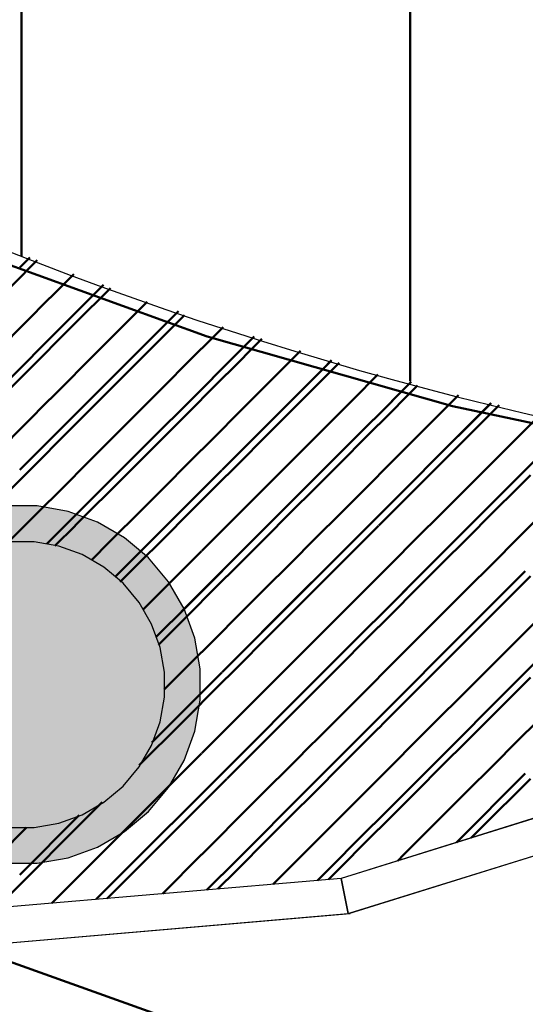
# Model space of a CAD drawing. Header units: metres. Extents: x -1 to 430, y -6 to 31.
# Tile 60 of 169: x 410.744 to 411.451, y 20.693 to 22.069. Entities that reach past the tile are written whole.
import ezdxf

# ---------------------------------------------------------------- set-up
doc = ezdxf.new("R2010")
doc.units = ezdxf.units.M
doc.linetypes.add('CONTINUA', pattern=[0])
doc.linetypes.add('VERDECKT', pattern=[9.525, 6.35, -3.175])
for name, color, linetype, lineweight in [('3D P1 MURS EXISTENTS', 7, 'CONTINUA', 25), ('3D P1 PILAR', 7, 'CONTINUA', 25), ('3D P2 MURS', 7, 'CONTINUA', 25), ('3D P2 PILAR', 7, 'CONTINUA', 25), ('3D P3 MURS', 7, 'CONTINUA', 25), ('3D P3 PILAR', 7, 'CONTINUA', 25), ('3D P4 MURS', 7, 'CONTINUA', 25), ('3D P4 PILAR', 7, 'CONTINUA', 25), ('3D P5 MURS', 7, 'CONTINUA', 25), ('3D P5 PILAR', 7, 'CONTINUA', 25), ('3D PA PILARS', 7, 'CONTINUA', 25), ('P1 ESCALES 2D', 7, 'CONTINUA', 25), ('P1 MOBLES', 7, 'CONTINUA', 25), ('P2 ESCALES 2D', 7, 'CONTINUA', 25), ('P2 MOBLES 2D', 7, 'CONTINUA', 25), ('P3 ESCALES 2D', 7, 'CONTINUA', 25), ('P3 MOBLES', 7, 'CONTINUA', 25), ('P4 ESCALES 2D', 7, 'CONTINUA', 25), ('P4 MOBLES', 7, 'CONTINUA', 25), ('P5 ESCALA 2D', 7, 'CONTINUA', 25), ('P5 MOBLES', 7, 'CONTINUA', 25), ('PA MOBLES', 7, 'CONTINUA', 25)]:
    doc.layers.add(name, color=color, linetype=linetype, lineweight=lineweight)

# ---------------------------------------------------------------- blocks, each defined once
blk = doc.blocks.new('_CLOSEDFILLED')
at = {"color": 0, "linetype": 'ByBlock', "lineweight": -2}
blk.add_solid([(-1, -0.2), (0, 0), (-1, 0.2)], dxfattribs=at)
blk = doc.blocks.new('TRAMA_0')
at = {"layer": 'P1 MOBLES', "color": 202, "linetype": 'CONTINUA', "lineweight": 50, "transparency": 33554687}
for p, q in [((410.7443, 21.7225), (410.7584, 21.7365)), ((410.815, 21.6518), (410.8609, 21.6976)), ((410.6736, 21.5103), (410.8149, 21.6516)), ((410.8857, 21.581), (410.964, 21.6593)), ((410.9565, 21.5103), (411.0721, 21.626)), ((411.1686, 21.581), (411.1803, 21.5928)), ((410.7443, 21.4396), (410.8856, 21.5809)), ((411.0272, 21.4396), (411.1685, 21.5809)), ((411.2393, 21.5103), (411.2892, 21.5602)), ((411.31, 21.4396), (411.4034, 21.533)), ((410.815, 21.3689), (410.9563, 21.5102)), ((411.0979, 21.3689), (411.2392, 21.5102)), ((411.3807, 21.3689), (411.5176, 21.5058)), ((410.8857, 21.2982), (411.027, 21.4395)), ((411.1686, 21.2982), (411.3099, 21.4395)), ((410.7824, 21.3362), (410.8149, 21.3688)), ((410.8779, 21.2903), (410.8856, 21.2981)), ((411.31, 21.1568), (411.4513, 21.2981)), ((410.9353, 21.2064), (410.9563, 21.2273)), ((411.0979, 21.0861), (411.2392, 21.2273)), ((411.3807, 21.0861), (411.522, 21.2273)), ((410.9292, 21.0588), (411.027, 21.1566)), ((411.1686, 21.0154), (411.3099, 21.1566)), ((410.9565, 20.9446), (411.0977, 21.0859)), ((411.2393, 20.9446), (411.3806, 21.0859)), ((411.0272, 20.8739), (411.1685, 21.0152)), ((411.3552, 20.9191), (411.4513, 21.0152)), ((410.7443, 20.8739), (410.8276, 20.9572)), ((410.8513, 20.8395), (410.9563, 20.9445)), ((411.1606, 20.866), (411.2392, 20.9445)), ((411.006, 20.8527), (411.027, 20.8738))]:
    blk.add_line(p, q, dxfattribs=at)
for points in [[(410.9565, 21.2275), (410.984, 21.2551), (410.984, 21.2551), (411.0977, 21.3688)], [(411.2393, 21.2275), (411.3317, 21.3198), (411.3317, 21.3198), (411.3806, 21.3688)], [(411.0272, 21.1568), (411.1578, 21.2875), (411.1578, 21.2875), (411.1685, 21.2981)]]:
    blk.add_lwpolyline(points, dxfattribs=at)
blk = doc.blocks.new('TRAMA_1')
at = {"layer": 'P2 MOBLES 2D', "color": 202, "linetype": 'CONTINUA', "lineweight": 50, "transparency": 33554687}
for p, q in [((410.7443, 21.7225), (410.7564, 21.7346)), ((410.815, 21.6518), (410.8614, 21.6981)), ((410.8857, 21.581), (410.9663, 21.6616)), ((410.6736, 21.5103), (410.8149, 21.6516)), ((410.9565, 21.5103), (411.0713, 21.6251)), ((411.1686, 21.581), (411.1801, 21.5926)), ((410.7443, 21.4396), (410.8856, 21.5809)), ((411.0272, 21.4396), (411.1685, 21.5809)), ((411.2393, 21.5103), (411.2916, 21.5627)), ((411.31, 21.4396), (411.4032, 21.5328)), ((410.815, 21.3689), (410.9563, 21.5102)), ((411.0979, 21.3689), (411.2392, 21.5102)), ((411.3807, 21.3689), (411.5168, 21.505)), ((410.8857, 21.2982), (411.027, 21.4395)), ((411.1686, 21.2982), (411.3099, 21.4395)), ((410.7824, 21.3362), (410.8149, 21.3688)), ((410.8779, 21.2903), (410.8856, 21.2981)), ((411.31, 21.1568), (411.4513, 21.2981)), ((410.9353, 21.2064), (410.9563, 21.2273)), ((411.0979, 21.0861), (411.2392, 21.2273)), ((411.3807, 21.0861), (411.522, 21.2273)), ((410.9292, 21.0588), (411.027, 21.1566)), ((411.1686, 21.0154), (411.3099, 21.1566)), ((410.9565, 20.9446), (411.0977, 21.0859)), ((411.2393, 20.9446), (411.3806, 21.0859)), ((411.0272, 20.8739), (411.1685, 21.0152)), ((411.3552, 20.9191), (411.4513, 21.0152)), ((410.7443, 20.8739), (410.8276, 20.9572)), ((410.8513, 20.8395), (410.9563, 20.9445)), ((411.1606, 20.866), (411.2392, 20.9445)), ((411.006, 20.8527), (411.027, 20.8738))]:
    blk.add_line(p, q, dxfattribs=at)
for points in [[(410.9565, 21.2275), (410.9578, 21.2288), (410.9578, 21.2288), (411.0977, 21.3688)], [(411.2393, 21.2275), (411.3192, 21.3074), (411.3192, 21.3074), (411.3806, 21.3688)], [(411.0272, 21.1568), (411.1385, 21.2681), (411.1385, 21.2681), (411.1685, 21.2981)]]:
    blk.add_lwpolyline(points, dxfattribs=at)
blk = doc.blocks.new('TRAMA_2')
at = {"layer": 'P3 MOBLES', "color": 202, "linetype": 'CONTINUA', "lineweight": 50, "transparency": 33554687}
for p, q in [((410.7443, 21.7225), (410.7564, 21.7346)), ((410.815, 21.6518), (410.8614, 21.6981)), ((410.8857, 21.581), (410.9663, 21.6616)), ((410.6736, 21.5103), (410.8149, 21.6516)), ((410.9565, 21.5103), (411.0713, 21.6251)), ((411.1686, 21.581), (411.1801, 21.5926)), ((410.7443, 21.4396), (410.8856, 21.5809)), ((411.0272, 21.4396), (411.1685, 21.5809)), ((411.2393, 21.5103), (411.2916, 21.5627)), ((411.31, 21.4396), (411.4032, 21.5328)), ((410.815, 21.3689), (410.9563, 21.5102)), ((411.0979, 21.3689), (411.2392, 21.5102)), ((411.3807, 21.3689), (411.5168, 21.505)), ((410.8857, 21.2982), (411.027, 21.4395)), ((411.1686, 21.2982), (411.3099, 21.4395)), ((410.7824, 21.3362), (410.8149, 21.3688)), ((410.8779, 21.2903), (410.8856, 21.2981)), ((411.31, 21.1568), (411.4513, 21.2981)), ((410.9353, 21.2064), (410.9563, 21.2273)), ((411.0979, 21.0861), (411.2392, 21.2273)), ((411.3807, 21.0861), (411.522, 21.2273)), ((410.9292, 21.0588), (411.027, 21.1566)), ((411.1686, 21.0154), (411.3099, 21.1566)), ((410.9565, 20.9446), (411.0977, 21.0859)), ((411.2393, 20.9446), (411.3806, 21.0859)), ((411.0272, 20.8739), (411.1685, 21.0152)), ((411.3552, 20.9191), (411.4513, 21.0152)), ((410.7443, 20.8739), (410.8276, 20.9572)), ((410.8513, 20.8395), (410.9563, 20.9445)), ((411.1606, 20.866), (411.2392, 20.9445)), ((411.006, 20.8527), (411.027, 20.8738))]:
    blk.add_line(p, q, dxfattribs=at)
for points in [[(410.9565, 21.2275), (410.9578, 21.2288), (410.9578, 21.2288), (411.0977, 21.3688)], [(411.2393, 21.2275), (411.3192, 21.3074), (411.3192, 21.3074), (411.3806, 21.3688)], [(411.0272, 21.1568), (411.1385, 21.2681), (411.1385, 21.2681), (411.1685, 21.2981)]]:
    blk.add_lwpolyline(points, dxfattribs=at)
blk = doc.blocks.new('TRAMA_3')
at = {"layer": 'P4 MOBLES', "color": 202, "linetype": 'CONTINUA', "lineweight": 50, "transparency": 33554687}
for p, q in [((410.7513, 21.7153), (410.7686, 21.7326)), ((410.6806, 21.6446), (410.7513, 21.7152)), ((410.7867, 21.68), (410.8199, 21.7132)), ((410.822, 21.6446), (410.8712, 21.6937)), ((410.716, 21.6093), (410.7866, 21.6799)), ((410.8574, 21.6093), (410.9224, 21.6743)), ((410.9635, 21.6446), (410.9748, 21.6559)), ((410.7513, 21.5739), (410.822, 21.6445)), ((410.8928, 21.5739), (410.9634, 21.6445)), ((410.9988, 21.6093), (411.0289, 21.6393)), ((411.0342, 21.5739), (411.083, 21.6227)), ((410.7867, 21.5385), (410.8573, 21.6092)), ((410.9281, 21.5385), (410.9987, 21.6092)), ((411.0695, 21.5385), (411.137, 21.6061)), ((411.1756, 21.5739), (411.1911, 21.5894)), ((410.6806, 21.5032), (410.7513, 21.5738)), ((410.822, 21.5032), (410.8927, 21.5738)), ((410.9635, 21.5032), (411.0341, 21.5738)), ((411.1049, 21.5032), (411.1755, 21.5738)), ((411.2109, 21.5385), (411.2452, 21.5728)), ((411.2463, 21.5032), (411.3006, 21.5575)), ((410.716, 21.4678), (410.7866, 21.5385)), ((410.8574, 21.4678), (410.928, 21.5385)), ((410.9988, 21.4678), (411.0695, 21.5385)), ((411.1402, 21.4678), (411.2109, 21.5385)), ((411.2817, 21.4678), (411.3523, 21.5385)), ((411.3524, 21.5385), (411.3577, 21.5439)), ((411.3877, 21.5032), (411.4148, 21.5303)), ((411.4231, 21.4678), (411.4719, 21.5167)), ((410.7513, 21.4325), (410.822, 21.5031)), ((410.8928, 21.4325), (410.9634, 21.5031)), ((411.0342, 21.4325), (411.1048, 21.5031)), ((411.1756, 21.4325), (411.2462, 21.5031)), ((411.317, 21.4325), (411.3877, 21.5031)), ((410.7867, 21.3971), (410.8573, 21.4678)), ((410.9281, 21.3971), (410.9987, 21.4678)), ((411.0695, 21.3971), (411.1402, 21.4678)), ((411.2109, 21.3971), (411.2816, 21.4678)), ((411.3524, 21.3971), (411.423, 21.4678)), ((410.6806, 21.3618), (410.7513, 21.4324)), ((410.822, 21.3618), (410.8927, 21.4324)), ((410.9635, 21.3618), (411.0341, 21.4324)), ((411.1049, 21.3618), (411.1755, 21.4324)), ((411.2463, 21.3618), (411.3169, 21.4324)), ((411.3877, 21.3618), (411.4584, 21.4324)), ((410.7273, 21.3377), (410.7866, 21.3971)), ((410.8574, 21.3264), (410.928, 21.3971)), ((410.9988, 21.3264), (411.0695, 21.3971)), ((411.1402, 21.3264), (411.2109, 21.3971)), ((411.2817, 21.3264), (411.3523, 21.3971)), ((411.4231, 21.3264), (411.4937, 21.3971)), ((410.7935, 21.3333), (410.822, 21.3617)), ((410.8928, 21.2911), (410.9634, 21.3617)), ((411.0342, 21.2911), (411.1048, 21.3617)), ((411.1756, 21.2911), (411.2462, 21.3617)), ((411.317, 21.2911), (411.3877, 21.3617)), ((410.8447, 21.3137), (410.8573, 21.3263)), ((410.9281, 21.2557), (410.9987, 21.3263)), ((411.0695, 21.2557), (411.1402, 21.3263)), ((411.2109, 21.2557), (411.2816, 21.3263)), ((411.3524, 21.2557), (411.423, 21.3263)), ((410.885, 21.2833), (410.8927, 21.291)), ((410.9635, 21.2203), (411.0341, 21.291)), ((411.1049, 21.2203), (411.1755, 21.291)), ((411.2463, 21.2203), (411.3169, 21.291)), ((411.3877, 21.2203), (411.4584, 21.291)), ((410.9168, 21.2444), (410.928, 21.2556)), ((410.9988, 21.185), (411.0695, 21.2556)), ((411.1402, 21.185), (411.2109, 21.2556)), ((411.2817, 21.185), (411.3523, 21.2556)), ((411.4231, 21.185), (411.4937, 21.2556)), ((410.9383, 21.1952), (410.9634, 21.2203)), ((411.0342, 21.1496), (411.1048, 21.2203)), ((411.1756, 21.1496), (411.2462, 21.2203)), ((411.317, 21.1496), (411.3877, 21.2203)), ((410.9464, 21.1326), (410.9987, 21.1849)), ((411.0695, 21.1143), (411.1402, 21.1849)), ((411.2109, 21.1143), (411.2816, 21.1849)), ((411.3524, 21.1143), (411.423, 21.1849)), ((410.9635, 21.0789), (411.0341, 21.1496)), ((411.1049, 21.0789), (411.1755, 21.1496)), ((411.4231, 21.0436), (411.4937, 21.1142)), ((411.1756, 21.0082), (411.2462, 21.0789)), ((411.317, 21.0082), (411.3877, 21.0789)), ((410.9281, 20.9729), (410.9987, 21.0435)), ((411.0695, 20.9729), (411.1402, 21.0435)), ((411.2109, 20.9729), (411.2816, 21.0435)), ((411.3524, 20.9729), (411.423, 21.0435)), ((410.9635, 20.9375), (411.0341, 21.0081)), ((411.1049, 20.9375), (411.1755, 21.0081)), ((411.2463, 20.9375), (411.3169, 21.0081)), ((411.3877, 20.9375), (411.4584, 21.0081)), ((410.822, 20.9375), (410.8597, 20.9751)), ((410.8574, 20.9021), (410.928, 20.9728)), ((410.9988, 20.9021), (411.0695, 20.9728)), ((411.1402, 20.9021), (411.2109, 20.9728)), ((411.2817, 20.9021), (411.3523, 20.9728)), ((410.716, 20.9021), (410.7539, 20.9401)), ((410.7513, 20.8668), (410.822, 20.9374)), ((410.8928, 20.8668), (410.9634, 20.9374)), ((411.0342, 20.8668), (411.1048, 20.9374)), ((411.1761, 20.8673), (411.2462, 20.9374)), ((411.3757, 20.9255), (411.3877, 20.9374)), ((410.7894, 20.8342), (410.8573, 20.9021)), ((410.9441, 20.8474), (410.9987, 20.9021)), ((411.0988, 20.8607), (411.1402, 20.9021)), ((411.273, 20.8935), (411.2816, 20.9021)), ((410.7121, 20.8275), (410.7513, 20.8667)), ((410.8668, 20.8408), (410.8927, 20.8667)), ((411.0214, 20.8541), (411.0341, 20.8667))]:
    blk.add_line(p, q, dxfattribs=at)
for points in [[(411.2463, 21.0789), (411.2544, 21.0871), (411.2544, 21.0871), (411.3169, 21.1496)], [(411.3877, 21.0789), (411.4225, 21.1137), (411.4225, 21.1137), (411.4584, 21.1496)], [(410.9988, 21.0436), (411.0023, 21.0471), (411.0023, 21.0471), (411.0695, 21.1142)], [(411.1402, 21.0436), (411.1704, 21.0737), (411.1704, 21.0737), (411.2109, 21.1142)], [(411.2817, 21.0436), (411.3385, 21.1004), (411.3385, 21.1004), (411.3523, 21.1142)], [(410.9113, 21.0268), (410.9183, 21.0338), (410.9183, 21.0338), (410.9634, 21.0789)], [(411.0342, 21.0082), (411.0864, 21.0604), (411.0864, 21.0604), (411.1048, 21.0789)]]:
    blk.add_lwpolyline(points, dxfattribs=at)
blk = doc.blocks.new('TRAMA_4')
at = {"layer": 'P5 MOBLES', "color": 202, "linetype": 'CONTINUA', "lineweight": 50, "transparency": 33554687}
for p, q in [((410.7443, 21.7225), (410.7564, 21.7346)), ((410.815, 21.6518), (410.8614, 21.6981)), ((410.8857, 21.581), (410.9663, 21.6616)), ((410.6736, 21.5103), (410.8149, 21.6516)), ((410.9565, 21.5103), (411.0713, 21.6251)), ((411.1686, 21.581), (411.1801, 21.5926)), ((410.7443, 21.4396), (410.8856, 21.5809)), ((411.0272, 21.4396), (411.1685, 21.5809)), ((411.2393, 21.5103), (411.2916, 21.5627)), ((411.31, 21.4396), (411.4032, 21.5328)), ((410.815, 21.3689), (410.9563, 21.5102)), ((411.0979, 21.3689), (411.2392, 21.5102)), ((411.3807, 21.3689), (411.5168, 21.505)), ((410.8857, 21.2982), (411.027, 21.4395)), ((411.1686, 21.2982), (411.3099, 21.4395)), ((410.7824, 21.3362), (410.8149, 21.3688)), ((410.8779, 21.2903), (410.8856, 21.2981)), ((411.31, 21.1568), (411.4513, 21.2981)), ((410.9353, 21.2064), (410.9563, 21.2273)), ((411.0979, 21.0861), (411.2392, 21.2273)), ((411.3807, 21.0861), (411.522, 21.2273)), ((410.9292, 21.0588), (411.027, 21.1566)), ((411.1686, 21.0154), (411.3099, 21.1566)), ((410.9565, 20.9446), (411.0977, 21.0859)), ((411.2393, 20.9446), (411.3806, 21.0859)), ((411.0272, 20.8739), (411.1685, 21.0152)), ((411.3552, 20.9191), (411.4513, 21.0152)), ((410.7443, 20.8739), (410.8276, 20.9572)), ((410.8513, 20.8395), (410.9563, 20.9445)), ((411.1606, 20.866), (411.2392, 20.9445)), ((411.006, 20.8527), (411.027, 20.8738))]:
    blk.add_line(p, q, dxfattribs=at)
for points in [[(410.9565, 21.2275), (410.9578, 21.2288), (410.9578, 21.2288), (411.0977, 21.3688)], [(411.2393, 21.2275), (411.3192, 21.3074), (411.3192, 21.3074), (411.3806, 21.3688)], [(411.0272, 21.1568), (411.1385, 21.2681), (411.1385, 21.2681), (411.1685, 21.2981)]]:
    blk.add_lwpolyline(points, dxfattribs=at)

msp = doc.modelspace()

# ---------------------------------------------------------------- hatches: boundary and pattern name
at = {"layer": '3D P1 PILAR', "linetype": 'CONTINUA', "lineweight": 18, "transparency": 33554687}
msp.add_hatch(color=9, dxfattribs=at).paths.add_polyline_path([(410.7645, 21.3392), (410.7295, 21.3392), (410.6951, 21.3331), (410.6622, 21.3212), (410.632, 21.3037), (410.6052, 21.2812), (410.5827, 21.2545), (410.5653, 21.2242), (410.5533, 21.1914), (410.5472, 21.1569), (410.5472, 21.122), (410.5533, 21.0876), (410.5653, 21.0547), (410.5827, 21.0245), (410.6052, 20.9977), (410.632, 20.9752), (410.6622, 20.9577), (410.6951, 20.9458), (410.7295, 20.9397), (410.7645, 20.9397), (410.7989, 20.9458), (410.8317, 20.9577), (410.862, 20.9752), (410.8888, 20.9977), (410.9112, 21.0245), (410.9287, 21.0547), (410.9407, 21.0876), (410.9467, 21.122), (410.9467, 21.1569), (410.9407, 21.1914), (410.9287, 21.2242), (410.9112, 21.2545), (410.8888, 21.2812), (410.862, 21.3037), (410.8317, 21.3212), (410.7989, 21.3331)])
at = {"layer": '3D P2 PILAR', "linetype": 'CONTINUA', "lineweight": 18, "transparency": 33554687}
msp.add_hatch(color=9, dxfattribs=at).paths.add_polyline_path([(410.7645, 21.3392), (410.7295, 21.3392), (410.6951, 21.3331), (410.6622, 21.3212), (410.632, 21.3037), (410.6052, 21.2812), (410.5827, 21.2545), (410.5653, 21.2242), (410.5533, 21.1914), (410.5472, 21.1569), (410.5472, 21.122), (410.5533, 21.0876), (410.5653, 21.0547), (410.5827, 21.0245), (410.6052, 20.9977), (410.632, 20.9752), (410.6622, 20.9577), (410.6951, 20.9458), (410.7295, 20.9397), (410.7645, 20.9397), (410.7989, 20.9458), (410.8317, 20.9577), (410.862, 20.9752), (410.8888, 20.9977), (410.9112, 21.0245), (410.9287, 21.0547), (410.9407, 21.0876), (410.9467, 21.122), (410.9467, 21.1569), (410.9407, 21.1914), (410.9287, 21.2242), (410.9112, 21.2545), (410.8888, 21.2812), (410.862, 21.3037), (410.8317, 21.3212), (410.7989, 21.3331)])
at = {"layer": '3D P3 PILAR', "linetype": 'CONTINUA', "lineweight": 18, "transparency": 33554687}
msp.add_hatch(color=9, dxfattribs=at).paths.add_polyline_path([(410.7645, 21.3392), (410.7295, 21.3392), (410.6951, 21.3331), (410.6622, 21.3212), (410.632, 21.3037), (410.6052, 21.2812), (410.5827, 21.2545), (410.5653, 21.2242), (410.5533, 21.1914), (410.5472, 21.1569), (410.5472, 21.122), (410.5533, 21.0876), (410.5653, 21.0547), (410.5827, 21.0245), (410.6052, 20.9977), (410.632, 20.9752), (410.6622, 20.9577), (410.6951, 20.9458), (410.7295, 20.9397), (410.7645, 20.9397), (410.7989, 20.9458), (410.8317, 20.9577), (410.862, 20.9752), (410.8888, 20.9977), (410.9112, 21.0245), (410.9287, 21.0547), (410.9407, 21.0876), (410.9467, 21.122), (410.9467, 21.1569), (410.9407, 21.1914), (410.9287, 21.2242), (410.9112, 21.2545), (410.8888, 21.2812), (410.862, 21.3037), (410.8317, 21.3212), (410.7989, 21.3331)])
at = {"layer": '3D P4 PILAR', "linetype": 'CONTINUA', "lineweight": 18, "transparency": 33554687}
msp.add_hatch(color=9, dxfattribs=at).paths.add_polyline_path([(410.7645, 21.3392), (410.7295, 21.3392), (410.6951, 21.3331), (410.6622, 21.3212), (410.632, 21.3037), (410.6052, 21.2812), (410.5827, 21.2545), (410.5653, 21.2242), (410.5533, 21.1914), (410.5472, 21.1569), (410.5472, 21.122), (410.5533, 21.0876), (410.5653, 21.0547), (410.5827, 21.0245), (410.6052, 20.9977), (410.632, 20.9752), (410.6622, 20.9577), (410.6951, 20.9458), (410.7295, 20.9397), (410.7645, 20.9397), (410.7989, 20.9458), (410.8317, 20.9577), (410.862, 20.9752), (410.8888, 20.9977), (410.9112, 21.0245), (410.9287, 21.0547), (410.9407, 21.0876), (410.9467, 21.122), (410.9467, 21.1569), (410.9407, 21.1914), (410.9287, 21.2242), (410.9112, 21.2545), (410.8888, 21.2812), (410.862, 21.3037), (410.8317, 21.3212), (410.7989, 21.3331)])
at = {"layer": '3D P5 PILAR', "linetype": 'CONTINUA', "lineweight": 18, "transparency": 33554687}
msp.add_hatch(color=9, dxfattribs=at).paths.add_polyline_path([(410.7645, 21.3392), (410.7295, 21.3392), (410.6951, 21.3331), (410.6622, 21.3212), (410.632, 21.3037), (410.6052, 21.2812), (410.5827, 21.2545), (410.5653, 21.2242), (410.5533, 21.1914), (410.5472, 21.1569), (410.5472, 21.122), (410.5533, 21.0876), (410.5653, 21.0547), (410.5827, 21.0245), (410.6052, 20.9977), (410.632, 20.9752), (410.6622, 20.9577), (410.6951, 20.9458), (410.7295, 20.9397), (410.7645, 20.9397), (410.7989, 20.9458), (410.8317, 20.9577), (410.862, 20.9752), (410.8888, 20.9977), (410.9112, 21.0245), (410.9287, 21.0547), (410.9407, 21.0876), (410.9467, 21.122), (410.9467, 21.1569), (410.9407, 21.1914), (410.9287, 21.2242), (410.9112, 21.2545), (410.8888, 21.2812), (410.862, 21.3037), (410.8317, 21.3212), (410.7989, 21.3331)])
at = {"layer": '3D PA PILARS', "linetype": 'CONTINUA', "lineweight": 18, "transparency": 33554687}
msp.add_hatch(color=9, dxfattribs=at).paths.add_polyline_path([(410.7689, 21.3892), (410.7252, 21.3892), (410.6822, 21.3816), (410.6411, 21.3667), (410.6033, 21.3448), (410.5698, 21.3167), (410.5418, 21.2833), (410.5199, 21.2454), (410.505, 21.2044), (410.4974, 21.1614), (410.4974, 21.1177), (410.505, 21.0746), (410.5199, 21.0336), (410.5418, 20.9958), (410.5698, 20.9623), (410.6033, 20.9342), (410.6411, 20.9124), (410.6822, 20.8974), (410.7252, 20.8898), (410.7689, 20.8898), (410.8119, 20.8974), (410.853, 20.9124), (410.8908, 20.9342), (410.9243, 20.9623), (410.9524, 20.9958), (410.9742, 21.0336), (410.9892, 21.0746), (410.9967, 21.1177), (410.9967, 21.1614), (410.9892, 21.2044), (410.9742, 21.2454), (410.9524, 21.2833), (410.9243, 21.3167), (410.8908, 21.3448), (410.853, 21.3667), (410.8119, 21.3816)])

# ---------------------------------------------------------------- linework, layer by layer
at = {"layer": '3D P1 MURS EXISTENTS', "color": 7, "linetype": 'CONTINUA', "lineweight": 25, "transparency": 33554687}
for p, q in [((412.607, 21.3089), (411.1937, 20.8688)), ((411.2065, 20.8204), (412.6165, 21.2595)), ((411.1937, 20.8688), (410.3996, 20.8008)), ((411.2066, 20.8197), (411.2065, 20.8204)), ((410.3864, 20.7495), (411.2066, 20.8197))]:
    msp.add_line(p, q, dxfattribs=at)
at = {"layer": '3D P1 PILAR', "color": 7, "linetype": 'CONTINUA', "lineweight": 25, "transparency": 33554687}
for p, q in [((410.7645, 21.3392), (410.7295, 21.3392)), ((410.7989, 21.3331), (410.7645, 21.3392)), ((410.8317, 21.3212), (410.7989, 21.3331)), ((410.862, 21.3037), (410.8317, 21.3212)), ((410.8888, 21.2812), (410.862, 21.3037)), ((410.9112, 21.2545), (410.8888, 21.2812)), ((410.9287, 21.2242), (410.9112, 21.2545)), ((410.9407, 21.1914), (410.9287, 21.2242)), ((410.9467, 21.1569), (410.9407, 21.1914)), ((410.9467, 21.122), (410.9467, 21.1569)), ((410.9407, 21.0876), (410.9467, 21.122)), ((410.9287, 21.0547), (410.9407, 21.0876)), ((410.9112, 21.0245), (410.9287, 21.0547)), ((410.8888, 20.9977), (410.9112, 21.0245)), ((410.862, 20.9752), (410.8888, 20.9977)), ((410.8317, 20.9577), (410.862, 20.9752)), ((410.7989, 20.9458), (410.8317, 20.9577)), ((410.7645, 20.9397), (410.7989, 20.9458)), ((410.7295, 20.9397), (410.7645, 20.9397))]:
    msp.add_line(p, q, dxfattribs=at)
at = {"layer": '3D P2 MURS', "color": 7, "linetype": 'CONTINUA', "lineweight": 25, "transparency": 33554687}
for p, q in [((412.6069, 21.3088), (411.1938, 20.8688)), ((411.2034, 20.8195), (412.6163, 21.2594)), ((411.1937, 20.8688), (410.3996, 20.8008)), ((411.2034, 20.8195), (411.1937, 20.8688)), ((411.1938, 20.8688), (411.2034, 20.8195)), ((410.4662, 20.7563), (411.2034, 20.8195))]:
    msp.add_line(p, q, dxfattribs=at)
at = {"layer": '3D P2 PILAR', "color": 7, "linetype": 'CONTINUA', "lineweight": 25, "transparency": 33554687}
for p, q in [((410.7645, 21.3392), (410.7295, 21.3392)), ((410.7989, 21.3331), (410.7645, 21.3392)), ((410.8317, 21.3212), (410.7989, 21.3331)), ((410.862, 21.3037), (410.8317, 21.3212)), ((410.8888, 21.2812), (410.862, 21.3037)), ((410.9112, 21.2545), (410.8888, 21.2812)), ((410.9287, 21.2242), (410.9112, 21.2545)), ((410.9407, 21.1914), (410.9287, 21.2242)), ((410.9467, 21.1569), (410.9407, 21.1914)), ((410.9467, 21.122), (410.9467, 21.1569)), ((410.9407, 21.0876), (410.9467, 21.122)), ((410.9287, 21.0547), (410.9407, 21.0876)), ((410.9112, 21.0245), (410.9287, 21.0547)), ((410.8888, 20.9977), (410.9112, 21.0245)), ((410.862, 20.9752), (410.8888, 20.9977)), ((410.8317, 20.9577), (410.862, 20.9752)), ((410.7989, 20.9458), (410.8317, 20.9577)), ((410.7645, 20.9397), (410.7989, 20.9458)), ((410.7295, 20.9397), (410.7645, 20.9397))]:
    msp.add_line(p, q, dxfattribs=at)
at = {"layer": '3D P3 MURS', "color": 7, "linetype": 'CONTINUA', "lineweight": 25, "transparency": 33554687}
for p, q in [((412.607, 21.3089), (411.1937, 20.8688)), ((411.2034, 20.8195), (412.6165, 21.2595)), ((411.1937, 20.8688), (410.3996, 20.8008)), ((410.3919, 20.7499), (411.2034, 20.8195))]:
    msp.add_line(p, q, dxfattribs=at)
at = {"layer": '3D P3 PILAR', "color": 7, "linetype": 'CONTINUA', "lineweight": 25, "transparency": 33554687}
for p, q in [((410.7645, 21.3392), (410.7295, 21.3392)), ((410.7989, 21.3331), (410.7645, 21.3392)), ((410.8317, 21.3212), (410.7989, 21.3331)), ((410.862, 21.3037), (410.8317, 21.3212)), ((410.8888, 21.2812), (410.862, 21.3037)), ((410.9112, 21.2545), (410.8888, 21.2812)), ((410.9287, 21.2242), (410.9112, 21.2545)), ((410.9407, 21.1914), (410.9287, 21.2242)), ((410.9467, 21.1569), (410.9407, 21.1914)), ((410.9467, 21.122), (410.9467, 21.1569)), ((410.9407, 21.0876), (410.9467, 21.122)), ((410.9287, 21.0547), (410.9407, 21.0876)), ((410.9112, 21.0245), (410.9287, 21.0547)), ((410.8888, 20.9977), (410.9112, 21.0245)), ((410.862, 20.9752), (410.8888, 20.9977)), ((410.8317, 20.9577), (410.862, 20.9752)), ((410.7989, 20.9458), (410.8317, 20.9577)), ((410.7645, 20.9397), (410.7989, 20.9458)), ((410.7295, 20.9397), (410.7645, 20.9397))]:
    msp.add_line(p, q, dxfattribs=at)
at = {"layer": '3D P4 MURS', "color": 7, "linetype": 'CONTINUA', "lineweight": 25, "transparency": 33554687}
for p, q in [((412.607, 21.3089), (411.1937, 20.8688)), ((411.2034, 20.8195), (412.6165, 21.2595)), ((411.1937, 20.8688), (410.3996, 20.8008)), ((410.3864, 20.7495), (411.2034, 20.8195))]:
    msp.add_line(p, q, dxfattribs=at)
at = {"layer": '3D P4 PILAR', "color": 7, "linetype": 'CONTINUA', "lineweight": 25, "transparency": 33554687}
for p, q in [((410.7645, 21.3392), (410.7295, 21.3392)), ((410.7989, 21.3331), (410.7645, 21.3392)), ((410.8317, 21.3212), (410.7989, 21.3331)), ((410.862, 21.3037), (410.8317, 21.3212)), ((410.8888, 21.2812), (410.862, 21.3037)), ((410.9112, 21.2545), (410.8888, 21.2812)), ((410.9287, 21.2242), (410.9112, 21.2545)), ((410.9407, 21.1914), (410.9287, 21.2242)), ((410.9467, 21.1569), (410.9407, 21.1914)), ((410.9467, 21.122), (410.9467, 21.1569)), ((410.9407, 21.0876), (410.9467, 21.122)), ((410.9287, 21.0547), (410.9407, 21.0876)), ((410.9112, 21.0245), (410.9287, 21.0547)), ((410.8888, 20.9977), (410.9112, 21.0245)), ((410.862, 20.9752), (410.8888, 20.9977)), ((410.8317, 20.9577), (410.862, 20.9752)), ((410.7989, 20.9458), (410.8317, 20.9577)), ((410.7645, 20.9397), (410.7989, 20.9458)), ((410.7295, 20.9397), (410.7645, 20.9397))]:
    msp.add_line(p, q, dxfattribs=at)
at = {"layer": '3D P5 MURS', "color": 7, "linetype": 'CONTINUA', "lineweight": 25, "transparency": 33554687}
for p, q in [((412.6097, 21.3097), (411.1937, 20.8688)), ((411.2045, 20.8198), (412.6175, 21.2598)), ((411.1937, 20.8688), (410.3996, 20.8008)), ((410.3864, 20.7495), (411.2034, 20.8195)), ((411.2034, 20.8195), (411.2045, 20.8198))]:
    msp.add_line(p, q, dxfattribs=at)
at = {"layer": '3D P5 PILAR', "color": 7, "linetype": 'CONTINUA', "lineweight": 25, "transparency": 33554687}
for p, q in [((410.7645, 21.3392), (410.7295, 21.3392)), ((410.7989, 21.3331), (410.7645, 21.3392)), ((410.8317, 21.3212), (410.7989, 21.3331)), ((410.862, 21.3037), (410.8317, 21.3212)), ((410.8888, 21.2812), (410.862, 21.3037)), ((410.9112, 21.2545), (410.8888, 21.2812)), ((410.9287, 21.2242), (410.9112, 21.2545)), ((410.9407, 21.1914), (410.9287, 21.2242)), ((410.9467, 21.1569), (410.9407, 21.1914)), ((410.9467, 21.122), (410.9467, 21.1569)), ((410.9407, 21.0876), (410.9467, 21.122)), ((410.9287, 21.0547), (410.9407, 21.0876)), ((410.9112, 21.0245), (410.9287, 21.0547)), ((410.8888, 20.9977), (410.9112, 21.0245)), ((410.862, 20.9752), (410.8888, 20.9977)), ((410.8317, 20.9577), (410.862, 20.9752)), ((410.7989, 20.9458), (410.8317, 20.9577)), ((410.7645, 20.9397), (410.7989, 20.9458)), ((410.7295, 20.9397), (410.7645, 20.9397))]:
    msp.add_line(p, q, dxfattribs=at)
at = {"layer": '3D PA PILARS', "color": 7, "linetype": 'CONTINUA', "lineweight": 25, "transparency": 33554687}
for p, q in [((410.7689, 21.3892), (410.7252, 21.3892)), ((410.8119, 21.3816), (410.7689, 21.3892)), ((410.853, 21.3667), (410.8119, 21.3816)), ((410.8908, 21.3448), (410.853, 21.3667)), ((410.9243, 21.3167), (410.8908, 21.3448)), ((410.9524, 21.2833), (410.9243, 21.3167)), ((410.9742, 21.2454), (410.9524, 21.2833)), ((410.9892, 21.2044), (410.9742, 21.2454)), ((410.9967, 21.1614), (410.9892, 21.2044)), ((410.9967, 21.1177), (410.9967, 21.1614)), ((410.9892, 21.0746), (410.9967, 21.1177)), ((410.9742, 21.0336), (410.9892, 21.0746)), ((410.9524, 20.9958), (410.9742, 21.0336)), ((410.9243, 20.9623), (410.9524, 20.9958)), ((410.8908, 20.9342), (410.9243, 20.9623)), ((410.853, 20.9124), (410.8908, 20.9342)), ((410.8119, 20.8974), (410.853, 20.9124)), ((410.7252, 20.8898), (410.7689, 20.8898)), ((410.7689, 20.8898), (410.8119, 20.8974))]:
    msp.add_line(p, q, dxfattribs=at)
at = {"layer": 'P1 ESCALES 2D', "color": 7, "lineweight": 25, "transparency": 33554687}
msp.add_arc((412.6518, 26.6124), 5.2332, 236.2843, 302.8046, dxfattribs=at)
at = {"layer": 'P1 MOBLES', "color": 202, "linetype": 'CONTINUA', "lineweight": 50, "transparency": 33554687}
msp.add_line((411.2902, 21.5637), (411.2902, 24.1596), dxfattribs=at)
at = {"layer": 'P2 ESCALES 2D', "color": 202, "lineweight": 50, "transparency": 33554687}
msp.add_line((410.747, 21.7382), (410.747, 24.1595), dxfattribs=at)
at = {"layer": 'P2 ESCALES 2D', "color": 7, "lineweight": 25, "transparency": 33554687}
msp.add_arc((412.6518, 26.6124), 5.2332, 236.2843, 302.8046, dxfattribs=at)
at = {"layer": 'P3 ESCALES 2D', "color": 202, "lineweight": 50, "transparency": 33554687}
msp.add_line((410.747, 21.7382), (410.747, 24.1595), dxfattribs=at)
at = {"layer": 'P3 ESCALES 2D', "color": 7, "lineweight": 25, "transparency": 33554687}
msp.add_arc((412.6518, 26.6124), 5.2332, 236.2843, 302.8046, dxfattribs=at)
at = {"layer": 'P4 ESCALES 2D', "color": 202, "lineweight": 50, "transparency": 33554687}
msp.add_line((410.747, 21.7382), (410.747, 24.1595), dxfattribs=at)
at = {"layer": 'P4 ESCALES 2D', "color": 7, "lineweight": 25, "transparency": 33554687}
msp.add_arc((412.6518, 26.6124), 5.2332, 236.2843, 302.8046, dxfattribs=at)
at = {"layer": 'P5 ESCALA 2D', "color": 202, "lineweight": 50, "transparency": 33554687}
msp.add_line((410.747, 21.7382), (410.747, 24.1595), dxfattribs=at)
at = {"layer": 'P5 ESCALA 2D', "color": 7, "lineweight": 25, "transparency": 33554687}
msp.add_arc((412.6518, 26.6124), 5.2332, 236.2843, 302.8046, dxfattribs=at)
at = {"layer": 'PA MOBLES', "color": 202, "linetype": 'VERDECKT', "lineweight": 50, "transparency": 33554687}
for centre, start in [((412.6108, 26.6034), 240.2526), ((412.6108, 25.6299), 235.4408)]:
    msp.add_arc(centre, 5.2291, start, 302.8508, dxfattribs=at)

# ---------------------------------------------------------------- block references
at = {"layer": '3D P1 PILAR', "color": 7, "linetype": 'CONTINUA', "lineweight": 25, "transparency": 33554687, "xscale": 0.0002666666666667, "yscale": 0.0002666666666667, "zscale": 0.0002666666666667}
msp.add_blockref('_CLOSEDFILLED', (410.747, 21.1395), dxfattribs=at)
at = {"layer": '3D P2 PILAR', "color": 7, "linetype": 'CONTINUA', "lineweight": 25, "transparency": 33554687, "xscale": 0.0002666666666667, "yscale": 0.0002666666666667, "zscale": 0.0002666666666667}
msp.add_blockref('_CLOSEDFILLED', (410.747, 21.1395), dxfattribs=at)
at = {"layer": '3D P3 PILAR', "color": 7, "linetype": 'CONTINUA', "lineweight": 25, "transparency": 33554687, "xscale": 0.0002666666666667, "yscale": 0.0002666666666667, "zscale": 0.0002666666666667}
msp.add_blockref('_CLOSEDFILLED', (410.747, 21.1395), dxfattribs=at)
at = {"layer": '3D P4 PILAR', "color": 7, "linetype": 'CONTINUA', "lineweight": 25, "transparency": 33554687, "xscale": 0.0002666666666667, "yscale": 0.0002666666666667, "zscale": 0.0002666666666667}
msp.add_blockref('_CLOSEDFILLED', (410.747, 21.1395), dxfattribs=at)
at = {"layer": '3D P5 PILAR', "color": 7, "linetype": 'CONTINUA', "lineweight": 25, "transparency": 33554687, "xscale": 0.0002666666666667, "yscale": 0.0002666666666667, "zscale": 0.0002666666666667}
msp.add_blockref('_CLOSEDFILLED', (410.747, 21.1395), dxfattribs=at)
at = {"layer": '3D PA PILARS', "color": 7, "linetype": 'CONTINUA', "lineweight": 25, "transparency": 33554687, "xscale": 0.0002666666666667, "yscale": 0.0002666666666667, "zscale": 0.0002666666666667}
msp.add_blockref('_CLOSEDFILLED', (410.7471, 21.1395), dxfattribs=at)
at = {"layer": 'P1 MOBLES', "color": 202, "linetype": 'CONTINUA', "lineweight": 50, "transparency": 33554687}
msp.add_blockref('TRAMA_0', (0, 0), dxfattribs=at)
at = {"layer": 'P2 MOBLES 2D', "color": 202, "linetype": 'CONTINUA', "lineweight": 50, "transparency": 33554687}
msp.add_blockref('TRAMA_1', (0, 0), dxfattribs=at)
at = {"layer": 'P3 MOBLES', "color": 202, "linetype": 'CONTINUA', "lineweight": 50, "transparency": 33554687}
msp.add_blockref('TRAMA_2', (0, 0), dxfattribs=at)
at = {"layer": 'P4 MOBLES', "color": 202, "linetype": 'CONTINUA', "lineweight": 50, "transparency": 33554687}
msp.add_blockref('TRAMA_3', (0, 0), dxfattribs=at)
at = {"layer": 'P5 MOBLES', "color": 202, "linetype": 'CONTINUA', "lineweight": 50, "transparency": 33554687}
msp.add_blockref('TRAMA_4', (0, 0), dxfattribs=at)

doc.saveas('drawing.dxf')
